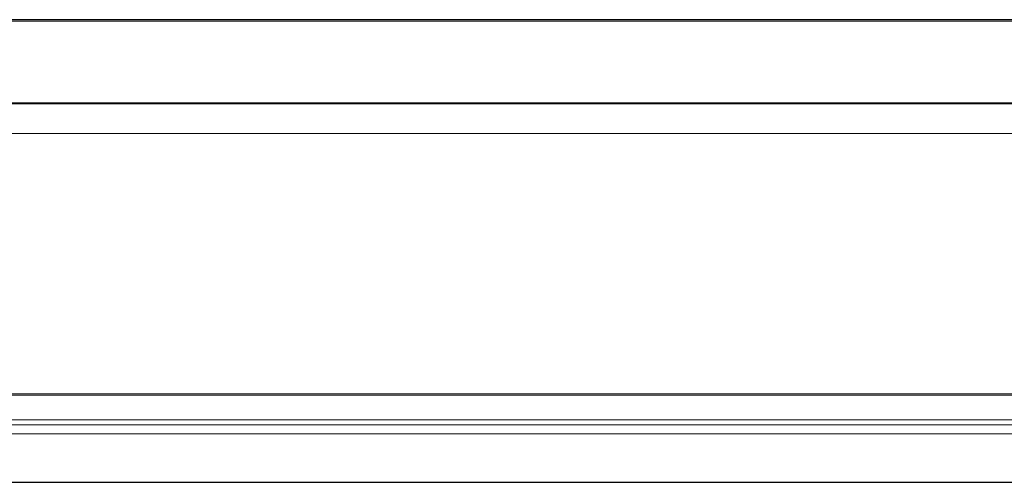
# Model space of a CAD drawing. Header units: inches. Extents: x 0 to 23760, y -13 to 16800.
# Tile 54 of 256: x 4617 to 4972, y 8213 to 8380. Entities that reach past the tile are written whole.
import ezdxf

# ---------------------------------------------------------------- set-up
doc = ezdxf.new("R2010")
doc.units = ezdxf.units.IN
doc.layers.add('1', color=7, linetype='Continuous', true_color=0xffffff)

msp = doc.modelspace()

# ---------------------------------------------------------------- linework, layer by layer
at = {"layer": '1', "color": 2, "linetype": 'Continuous', "lineweight": 25}
for p, q in [((5408.034, 8379.547), (4291.034, 8379.547)), ((5408.034, 8349.419), (4291.034, 8349.419)), ((5408.034, 8349.238), (4291.034, 8349.238)), ((4291.034, 8212.745), (5408.034, 8212.745))]:
    msp.add_line(p, q, dxfattribs=at)
at = {"layer": '1', "color": 110, "linetype": 'Continuous', "lineweight": 13}
for p, q in [((5408.034, 8379.003), (4291.034, 8379.003)), ((5408.034, 8338.473), (4291.034, 8338.473)), ((5408.034, 8244.645), (4291.034, 8244.645)), ((5408.034, 8244.201), (4291.034, 8244.201)), ((5408.034, 8235.288), (4291.034, 8235.288)), ((5408.034, 8233.443), (4291.034, 8233.443)), ((5408.034, 8230.202), (4291.034, 8230.202))]:
    msp.add_line(p, q, dxfattribs=at)

doc.saveas('drawing.dxf')
